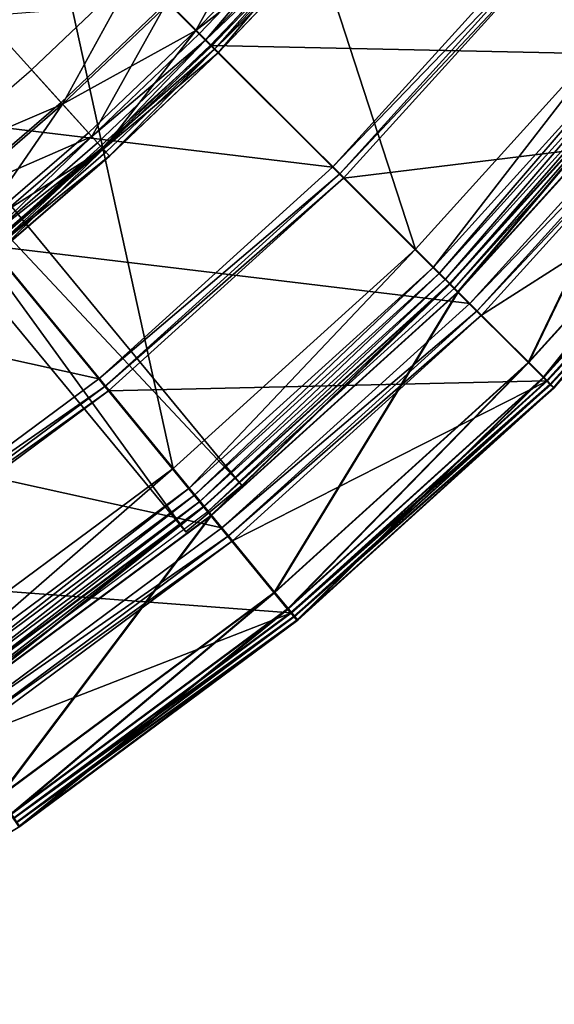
# Model space of a CAD drawing. Extents: x -3.87 to 3.87, y -3.87 to 3.87.
# Tile 93 of 115: x 2.15 to 2.74, y -3.42 to -2.33. Entities that reach past the tile are written whole.
import ezdxf

# ---------------------------------------------------------------- set-up
doc = ezdxf.new("R2010")
doc.units = 0
doc.layers.get('0').update_dxf_attribs({"linetype": 'CONTINUOUS'})

msp = doc.modelspace()

# ---------------------------------------------------------------- linework, layer by layer
for p in [(2.345244, -2.346167, 9.033573), (2.349098, -2.350021, 9.217014), (2.355998, -2.356921, 9.212923), (2.361291, -2.362215, 9.204885), (2.362528, -2.363451, 9.040556), (2.362644, -2.362641, 4.219625), (2.365633, -2.366556, 9.179028), (2.369676, -2.370599, 9.121477), (2.369837, -2.370759, 9.064547), (2.164817, -2.389525, 9.022295), (2.197402, -2.425477, 9.229345), (2.199017, -2.427259, 9.027664), (2.227289, -2.458452, 9.033573), (2.23095, -2.462491, 9.217014), (2.237503, -2.469721, 9.212923), (2.242531, -2.475268, 9.204885), (2.243705, -2.476564, 9.040556), (2.246653, -2.479817, 9.179028), (2.250494, -2.484055, 9.121477), (2.250645, -2.484222, 9.064547), (2.495397, -2.49632, 8.880756), (2.495398, -2.496321, 9.182608), (2.495399, -2.49632, 8.880756), (2.4954, -2.496321, 9.182608), (2.502969, -2.503892, 9.18961), (2.507458, -2.508382, 9.191612), (2.586359, -2.586353, 4.599773), (2.58636, -2.586353, 4.599773), (2.60613, -2.606125, 4.597562), (2.612881, -2.612875, 4.590927), (2.619288, -2.619283, 4.579808), (2.62352, -2.624442, 8.880758), (2.62352, -2.624443, 4.652463), (2.623521, -2.624443, 4.652463), (2.624446, -2.624443, 0.001785), (2.624446, -2.624443, 0.008925), (2.624483, -2.624477, 4.562068), (2.629329, -2.629323, 4.537785), (2.632561, -2.633484, 4.641754), (2.633488, -2.633484, -0.008925), (2.646104, -2.6461, 4.219625), (2.646104, -2.6461, 4.531927), (2.646105, -2.6461, 4.219625), (2.646105, -2.6461, 4.531927), (2.654129, -2.654125, 4.538932), (2.658888, -2.658885, 4.540933), (2.710068, -2.71099, 4.641754), (2.710994, -2.710991, -0.008925), (2.238669, -2.728951, 8.880756), (2.238669, -2.728951, 9.182608), (2.23867, -2.728951, 8.880756), (2.238671, -2.728951, 9.182608), (2.726483, -2.727405, 4.646981), (2.727409, -2.727406, -0.003697), (2.730297, -2.731219, 9.191612), (2.731223, -2.731219, 4.540933), (2.734137, -2.73506, 9.189611), (2.735064, -2.73506, 4.538932), (2.245462, -2.737228, 9.18961), (2.24949, -2.742136, 9.191612), (2.737941, -2.738863, 9.182608), (2.737941, -2.738863, 4.659176), (2.737944, -2.738863, 9.182608), (2.737944, -2.738863, 4.659176), (2.738867, -2.738863, 4.531927), (2.738867, -2.738863, 0.008497), (2.32037, -2.827374, 4.599773), (2.320372, -2.827374, 4.599773), (2.338109, -2.848988, 4.597562), (2.395881, -2.846097, 4.643107), (2.395881, -2.846097, 7.239486), (2.344165, -2.856368, 4.590927), (2.349913, -2.863372, 4.579808), (2.353615, -2.869012, 8.880758), (2.353615, -2.869012, 4.652463), (2.353616, -2.869012, 4.652463), (2.354541, -2.869013, 0.001785), (2.354541, -2.869013, 0.008925), (2.354574, -2.869051, 4.562068), (2.358922, -2.874349, 4.537785), (2.361727, -2.878897, 4.641754), (2.362653, -2.878897, -0.008925), (2.334208, -2.896979, 4.643107), (2.334208, -2.896979, 7.239486), (2.373971, -2.892689, 4.219625), (2.373971, -2.892689, 4.531927), (2.373973, -2.892689, 4.219625), (2.373973, -2.892689, 4.531927), (2.381171, -2.901462, 4.538932), (2.385441, -2.906664, 4.540933), (2.431262, -2.963626, 4.641754), (2.432189, -2.963626, -0.008925), (2.445989, -2.981571, 4.646981), (2.446915, -2.981571, -0.003697), (2.44941, -2.98574, 9.191612), (2.450337, -2.98574, 4.540933), (2.452856, -2.989938, 9.189611), (2.453782, -2.989938, 4.538932), (2.456269, -2.994096, 9.182608), (2.456269, -2.994096, 4.659176), (2.456271, -2.994096, 9.182608), (2.456271, -2.994096, 4.659176), (2.457195, -2.994096, 4.531927), (2.457195, -2.994096, 0.008497), (2.457196, -2.994096, 4.531928), (2.457196, -2.994096, 0.008498), (2.151916, -3.220564, 4.531928), (2.151916, -3.220564, 0.008498)]:
    msp.add_point(p)
for points in [[(1.954002, -2.380951, 4.599773), (2.177992, -2.177986, 4.599773), (0.000004, 0, 4.599773)], [(1.998755, -2.436616, 8.374943), (2.227982, -2.228906, 8.374943), (1.697754, -1.698677, 8.374943)], [(1.523672, -1.914553, 4.643107), (1.585345, -1.86367, 4.643107), (2.395881, -2.846097, 4.643107)], [(2.334208, -2.896979, 7.239486), (1.585345, -1.86367, 7.239486), (1.523672, -1.914553, 7.239486)], [(1.585345, -1.86367, 7.239486), (2.395881, -2.846097, 7.239486), (2.395881, -2.846097, 4.643107)], [(1.585345, -1.86367, 7.239486), (2.395881, -2.846097, 4.643107), (1.585345, -1.86367, 4.643107)], [(2.334208, -2.896979, 7.239486), (2.395881, -2.846097, 7.239486), (1.585345, -1.86367, 7.239486)], [(1.523672, -1.914553, 4.643107), (2.395881, -2.846097, 4.643107), (2.334208, -2.896979, 4.643107)], [(2.334208, -2.896979, 7.239486), (1.523672, -1.914553, 7.239486), (1.523672, -1.914553, 4.643107)], [(2.334208, -2.896979, 7.239486), (1.523672, -1.914553, 4.643107), (2.334208, -2.896979, 4.643107)], [(2.58636, -2.586353, 4.599773), (2.380957, -1.953995, 4.599773), (2.177992, -2.177986, 4.599773)], [(2.58636, -2.586353, 4.599773), (2.827381, -2.320365, 4.599773), (2.380957, -1.953995, 4.599773)], [(2.582817, -2.11966, 4.219625), (2.892692, -2.373967, 4.219625), (3.111489, -2.079027, 4.219625)], [(2.362644, -2.362641, 4.219625), (2.892692, -2.373967, 4.219625), (2.582817, -2.11966, 4.219625)], [(2.320372, -2.827374, 4.599773), (2.177992, -2.177986, 4.599773), (1.954002, -2.380951, 4.599773)], [(2.320372, -2.827374, 4.599773), (2.58636, -2.586353, 4.599773), (2.177992, -2.177986, 4.599773)], [(2.426336, -2.19994, 9.027664), (2.345244, -2.346167, 9.033573), (2.315475, -2.316398, 9.027664)], [(2.426336, -2.19994, 9.027664), (2.457529, -2.228212, 9.033573), (2.345244, -2.346167, 9.033573)], [(1.998755, -2.436616, 8.880756), (2.495397, -2.49632, 8.880756), (2.227982, -2.228906, 8.880756)], [(1.998757, -2.436615, 8.815489), (2.227984, -2.228906, 8.815489), (2.227984, -2.228906, 8.374943)], [(1.998757, -2.436615, 8.815489), (2.227984, -2.228906, 8.374943), (1.998757, -2.436615, 8.374943)], [(2.227982, -2.228906, 8.880756), (2.495397, -2.49632, 8.880756), (2.728028, -2.239591, 8.880756)], [(2.461568, -2.231873, 9.217014), (2.313774, -2.314697, 9.229345), (2.349098, -2.350021, 9.217014)], [(2.475641, -2.244627, 9.040556), (2.345244, -2.346167, 9.033573), (2.457529, -2.228212, 9.033573)], [(2.461568, -2.231873, 9.217014), (2.349098, -2.350021, 9.217014), (2.355998, -2.356921, 9.212923)], [(2.461568, -2.231873, 9.217014), (2.355998, -2.356921, 9.212923), (2.468798, -2.238426, 9.212923)], [(2.474345, -2.243454, 9.204885), (2.468798, -2.238426, 9.212923), (2.355998, -2.356921, 9.212923)], [(2.475641, -2.244627, 9.040556), (2.362528, -2.363451, 9.040556), (2.345244, -2.346167, 9.033573)], [(2.474345, -2.243454, 9.204885), (2.355998, -2.356921, 9.212923), (2.361291, -2.362215, 9.204885)], [(2.474345, -2.243454, 9.204885), (2.361291, -2.362215, 9.204885), (2.365633, -2.366556, 9.179028)], [(2.475641, -2.244627, 9.040556), (2.369837, -2.370759, 9.064547), (2.362528, -2.363451, 9.040556)], [(2.474345, -2.243454, 9.204885), (2.365633, -2.366556, 9.179028), (2.478894, -2.247576, 9.179028)], [(2.483131, -2.251416, 9.121477), (2.478894, -2.247576, 9.179028), (2.365633, -2.366556, 9.179028)], [(2.475641, -2.244627, 9.040556), (2.483299, -2.251569, 9.064547), (2.369837, -2.370759, 9.064547)], [(2.495398, -2.496321, 9.182608), (2.736305, -2.246385, 9.18961), (2.728029, -2.239592, 9.182608)], [(2.495398, -2.496321, 9.182608), (2.502969, -2.503892, 9.18961), (2.736305, -2.246385, 9.18961)], [(2.495399, -2.49632, 8.880756), (2.72803, -2.239592, 9.182608), (2.728029, -2.239591, 8.880756)], [(2.495399, -2.49632, 8.880756), (2.4954, -2.496321, 9.182608), (2.72803, -2.239592, 9.182608)], [(2.502969, -2.503892, 9.18961), (2.741213, -2.250412, 9.191612), (2.736305, -2.246385, 9.18961)], [(2.483131, -2.251416, 9.121477), (2.365633, -2.366556, 9.179028), (2.369676, -2.370599, 9.121477)], [(2.483131, -2.251416, 9.121477), (2.369676, -2.370599, 9.121477), (2.369837, -2.370759, 9.064547)], [(2.483131, -2.251416, 9.121477), (2.369837, -2.370759, 9.064547), (2.483299, -2.251569, 9.064547)], [(2.502969, -2.503892, 9.18961), (2.507458, -2.508382, 9.191612), (2.741213, -2.250412, 9.191612)], [(2.507458, -2.508382, 9.191612), (2.984817, -2.450332, 9.191612), (2.741213, -2.250412, 9.191612)], [(2.199017, -2.427259, 9.027664), (2.164817, -2.389525, 9.022295), (2.279465, -2.280387, 9.022295)], [(2.199017, -2.427259, 9.027664), (2.279465, -2.280387, 9.022295), (2.315475, -2.316398, 9.027664)], [(2.111391, -2.330579, 9.262104), (2.197402, -2.425477, 9.229345), (2.313774, -2.314697, 9.229345)], [(2.23095, -2.462491, 9.217014), (2.313774, -2.314697, 9.229345), (2.197402, -2.425477, 9.229345)], [(2.199017, -2.427259, 9.027664), (2.315475, -2.316398, 9.027664), (2.345244, -2.346167, 9.033573)], [(2.23095, -2.462491, 9.217014), (2.349098, -2.350021, 9.217014), (2.313774, -2.314697, 9.229345)], [(2.60613, -2.606125, 4.597562), (2.827379, -2.320365, 4.599773), (2.586359, -2.586353, 4.599773)], [(2.60613, -2.606125, 4.597562), (2.848993, -2.338103, 4.597562), (2.827379, -2.320365, 4.599773)], [(2.111391, -2.330579, 9.262104), (2.075737, -2.530417, 9.229345), (2.197402, -2.425477, 9.229345)], [(2.199017, -2.427259, 9.027664), (2.345244, -2.346167, 9.033573), (2.227289, -2.458452, 9.033573)], [(2.243705, -2.476564, 9.040556), (2.227289, -2.458452, 9.033573), (2.345244, -2.346167, 9.033573)], [(2.243705, -2.476564, 9.040556), (2.345244, -2.346167, 9.033573), (2.362528, -2.363451, 9.040556)], [(2.612881, -2.612875, 4.590927), (2.848993, -2.338103, 4.597562), (2.60613, -2.606125, 4.597562)], [(2.612881, -2.612875, 4.590927), (2.856373, -2.34416, 4.590927), (2.848993, -2.338103, 4.597562)], [(2.619288, -2.619283, 4.579808), (2.856373, -2.34416, 4.590927), (2.612881, -2.612875, 4.590927)], [(2.619288, -2.619283, 4.579808), (2.863377, -2.349908, 4.579808), (2.856373, -2.34416, 4.590927)], [(2.23095, -2.462491, 9.217014), (2.355998, -2.356921, 9.212923), (2.349098, -2.350021, 9.217014)], [(2.23095, -2.462491, 9.217014), (2.237503, -2.469721, 9.212923), (2.355998, -2.356921, 9.212923)], [(2.242531, -2.475268, 9.204885), (2.355998, -2.356921, 9.212923), (2.237503, -2.469721, 9.212923)], [(2.242531, -2.475268, 9.204885), (2.361291, -2.362215, 9.204885), (2.355998, -2.356921, 9.212923)], [(2.624483, -2.624477, 4.562068), (2.863377, -2.349908, 4.579808), (2.619288, -2.619283, 4.579808)], [(2.623521, -2.624443, 4.652463), (2.62352, -2.624442, 8.880758), (2.868091, -2.354536, 8.880758)], [(2.632561, -2.633484, 4.641754), (2.62352, -2.624443, 4.652463), (2.86809, -2.354537, 4.652463)], [(2.623521, -2.624443, 4.652463), (2.868091, -2.354536, 8.880758), (2.868092, -2.354537, 4.652463)], [(2.633488, -2.633484, -0.008925), (2.624446, -2.624443, 0.001785), (2.869017, -2.354537, 0.001785)], [(2.624446, -2.624443, 0.001785), (2.624446, -2.624443, 0.008925), (2.869017, -2.354537, 0.008925)], [(2.624446, -2.624443, 0.001785), (2.869017, -2.354537, 0.008925), (2.869017, -2.354537, 0.001785)], [(2.624483, -2.624477, 4.562068), (2.869056, -2.354568, 4.562068), (2.863377, -2.349908, 4.579808)], [(2.629329, -2.629323, 4.537785), (2.869056, -2.354568, 4.562068), (2.624483, -2.624477, 4.562068)], [(2.629329, -2.629323, 4.537785), (2.874354, -2.358916, 4.537785), (2.869056, -2.354568, 4.562068)], [(2.632561, -2.633484, 4.641754), (2.86809, -2.354537, 4.652463), (2.877974, -2.362648, 4.641754)], [(2.633488, -2.633484, -0.008925), (2.869017, -2.354537, 0.001785), (2.878901, -2.362648, -0.008925)], [(2.119663, -2.582814, 4.219625), (2.646104, -2.6461, 4.219625), (2.362644, -2.362641, 4.219625)], [(2.242531, -2.475268, 9.204885), (2.365633, -2.366556, 9.179028), (2.361291, -2.362215, 9.204885)], [(2.242531, -2.475268, 9.204885), (2.246653, -2.479817, 9.179028), (2.365633, -2.366556, 9.179028)], [(2.243705, -2.476564, 9.040556), (2.362528, -2.363451, 9.040556), (2.369837, -2.370759, 9.064547)], [(2.250494, -2.484055, 9.121477), (2.365633, -2.366556, 9.179028), (2.246653, -2.479817, 9.179028)], [(2.250494, -2.484055, 9.121477), (2.369676, -2.370599, 9.121477), (2.365633, -2.366556, 9.179028)], [(2.362644, -2.362641, 4.219625), (2.646104, -2.6461, 4.219625), (2.892692, -2.373967, 4.219625)], [(2.710068, -2.71099, 4.641754), (2.632561, -2.633484, 4.641754), (2.877974, -2.362648, 4.641754)], [(2.710994, -2.710991, -0.008925), (2.633488, -2.633484, -0.008925), (2.878901, -2.362648, -0.008925)], [(2.710068, -2.71099, 4.641754), (2.877974, -2.362648, 4.641754), (2.962703, -2.432184, 4.641754)], [(2.710994, -2.710991, -0.008925), (2.878901, -2.362648, -0.008925), (2.96363, -2.432184, -0.008925)], [(2.243705, -2.476564, 9.040556), (2.369837, -2.370759, 9.064547), (2.250645, -2.484222, 9.064547)], [(2.250494, -2.484055, 9.121477), (2.369837, -2.370759, 9.064547), (2.369676, -2.370599, 9.121477)], [(2.250494, -2.484055, 9.121477), (2.250645, -2.484222, 9.064547), (2.369837, -2.370759, 9.064547)], [(2.646104, -2.6461, 4.531927), (2.901465, -2.381167, 4.538932), (2.892692, -2.373967, 4.531927)], [(2.646105, -2.6461, 4.219625), (2.646105, -2.6461, 4.531927), (2.892694, -2.373967, 4.531927)], [(2.646105, -2.6461, 4.219625), (2.892694, -2.373967, 4.531927), (2.892694, -2.373967, 4.219625)], [(2.032092, -3.041231, 4.599773), (2.320372, -2.827374, 4.599773), (1.954002, -2.380951, 4.599773)], [(2.199017, -2.427259, 9.027664), (2.044955, -2.49291, 9.022295), (2.164817, -2.389525, 9.022295)], [(2.646104, -2.6461, 4.531927), (2.654129, -2.654125, 4.538932), (2.901465, -2.381167, 4.538932)], [(2.654129, -2.654125, 4.538932), (2.906668, -2.385437, 4.540933), (2.901465, -2.381167, 4.538932)], [(2.654129, -2.654125, 4.538932), (2.658888, -2.658885, 4.540933), (2.906668, -2.385437, 4.540933)], [(2.658888, -2.658885, 4.540933), (2.985743, -2.450332, 4.540933), (2.906668, -2.385437, 4.540933)], [(2.199017, -2.427259, 9.027664), (2.077262, -2.532277, 9.027664), (2.044955, -2.49291, 9.022295)], [(2.23095, -2.462491, 9.217014), (2.197402, -2.425477, 9.229345), (2.075737, -2.530417, 9.229345)], [(2.199017, -2.427259, 9.027664), (2.103969, -2.564819, 9.033573), (2.077262, -2.532277, 9.027664)], [(2.199017, -2.427259, 9.027664), (2.227289, -2.458452, 9.033573), (2.103969, -2.564819, 9.033573)], [(2.726483, -2.727405, 4.646981), (2.710068, -2.71099, 4.641754), (2.962703, -2.432184, 4.641754)], [(2.727409, -2.727406, -0.003697), (2.710994, -2.710991, -0.008925), (2.96363, -2.432184, -0.008925)], [(2.726483, -2.727405, 4.646981), (2.962703, -2.432184, 4.641754), (2.980648, -2.44691, 4.646981)], [(2.727409, -2.727406, -0.003697), (2.96363, -2.432184, -0.008925), (2.981575, -2.446911, -0.003697)], [(1.750316, -2.620917, 8.880756), (2.238669, -2.728951, 8.880756), (1.998755, -2.436616, 8.880756)], [(1.998755, -2.436616, 8.880756), (2.238669, -2.728951, 8.880756), (2.495397, -2.49632, 8.880756)], [(2.507458, -2.508382, 9.191612), (2.730297, -2.731219, 9.191612), (2.984817, -2.450332, 9.191612)], [(2.658888, -2.658885, 4.540933), (2.731223, -2.731219, 4.540933), (2.985743, -2.450332, 4.540933)], [(2.737941, -2.738863, 4.659176), (2.726483, -2.727405, 4.646981), (2.980648, -2.44691, 4.646981)], [(2.738867, -2.738863, 0.008497), (2.727409, -2.727406, -0.003697), (2.981575, -2.446911, -0.003697)], [(2.730297, -2.731219, 9.191612), (2.989015, -2.453778, 9.189611), (2.984817, -2.450332, 9.191612)], [(2.730297, -2.731219, 9.191612), (2.734137, -2.73506, 9.189611), (2.989015, -2.453778, 9.189611)], [(2.731223, -2.731219, 4.540933), (2.989942, -2.453778, 4.538932), (2.985743, -2.450332, 4.540933)], [(2.731223, -2.731219, 4.540933), (2.735064, -2.73506, 4.538932), (2.989942, -2.453778, 4.538932)], [(2.734137, -2.73506, 9.189611), (2.993173, -2.45719, 9.182608), (2.989015, -2.453778, 9.189611)], [(2.735064, -2.73506, 4.538932), (2.9941, -2.457191, 4.531927), (2.989942, -2.453778, 4.538932)], [(2.737941, -2.738863, 4.659176), (2.980648, -2.44691, 4.646981), (2.993173, -2.45719, 4.659176)], [(2.738867, -2.738863, 0.008497), (2.981575, -2.446911, -0.003697), (2.9941, -2.457191, 0.008497)], [(2.23095, -2.462491, 9.217014), (2.075737, -2.530417, 9.229345), (2.107427, -2.569033, 9.217014)], [(2.243705, -2.476564, 9.040556), (2.103969, -2.564819, 9.033573), (2.227289, -2.458452, 9.033573)], [(2.23095, -2.462491, 9.217014), (2.107427, -2.569033, 9.217014), (2.113618, -2.576576, 9.212923)], [(2.23095, -2.462491, 9.217014), (2.113618, -2.576576, 9.212923), (2.237503, -2.469721, 9.212923)], [(2.734137, -2.73506, 9.189611), (2.737941, -2.738863, 9.182608), (2.993173, -2.45719, 9.182608)], [(2.735064, -2.73506, 4.538932), (2.738867, -2.738863, 4.531927), (2.9941, -2.457191, 4.531927)], [(2.737944, -2.738863, 9.182608), (2.737944, -2.738863, 4.659176), (2.993176, -2.45719, 4.659176)], [(2.737944, -2.738863, 9.182608), (2.993176, -2.45719, 4.659176), (2.993176, -2.45719, 9.182608)], [(2.243705, -2.476564, 9.040556), (2.119477, -2.583714, 9.040556), (2.103969, -2.564819, 9.033573)], [(2.242531, -2.475268, 9.204885), (2.237503, -2.469721, 9.212923), (2.113618, -2.576576, 9.212923)], [(2.242531, -2.475268, 9.204885), (2.113618, -2.576576, 9.212923), (2.118367, -2.582363, 9.204885)], [(2.242531, -2.475268, 9.204885), (2.118367, -2.582363, 9.204885), (2.122262, -2.587109, 9.179028)], [(2.243705, -2.476564, 9.040556), (2.126033, -2.591704, 9.064547), (2.119477, -2.583714, 9.040556)], [(2.242531, -2.475268, 9.204885), (2.122262, -2.587109, 9.179028), (2.246653, -2.479817, 9.179028)], [(2.243705, -2.476564, 9.040556), (2.250645, -2.484222, 9.064547), (2.126033, -2.591704, 9.064547)], [(2.250494, -2.484055, 9.121477), (2.246653, -2.479817, 9.179028), (2.122262, -2.587109, 9.179028)], [(2.250494, -2.484055, 9.121477), (2.122262, -2.587109, 9.179028), (2.12589, -2.591529, 9.121477)], [(2.250494, -2.484055, 9.121477), (2.12589, -2.591529, 9.121477), (2.126033, -2.591704, 9.064547)], [(2.250494, -2.484055, 9.121477), (2.126033, -2.591704, 9.064547), (2.250645, -2.484222, 9.064547)], [(2.238669, -2.728951, 9.182608), (2.502969, -2.503892, 9.18961), (2.495398, -2.496321, 9.182608)], [(2.23867, -2.728951, 8.880756), (2.4954, -2.496321, 9.182608), (2.495399, -2.49632, 8.880756)], [(2.23867, -2.728951, 8.880756), (2.238671, -2.728951, 9.182608), (2.4954, -2.496321, 9.182608)], [(2.238669, -2.728951, 9.182608), (2.245462, -2.737228, 9.18961), (2.502969, -2.503892, 9.18961)], [(2.245462, -2.737228, 9.18961), (2.507458, -2.508382, 9.191612), (2.502969, -2.503892, 9.18961)], [(2.245462, -2.737228, 9.18961), (2.24949, -2.742136, 9.191612), (2.507458, -2.508382, 9.191612)], [(2.24949, -2.742136, 9.191612), (2.730297, -2.731219, 9.191612), (2.507458, -2.508382, 9.191612)], [(1.856318, -2.778172, 4.219625), (2.373971, -2.892689, 4.219625), (2.119663, -2.582814, 4.219625)], [(2.119663, -2.582814, 4.219625), (2.373971, -2.892689, 4.219625), (2.646104, -2.6461, 4.219625)], [(2.338109, -2.848988, 4.597562), (2.586359, -2.586353, 4.599773), (2.32037, -2.827374, 4.599773)], [(2.338109, -2.848988, 4.597562), (2.60613, -2.606125, 4.597562), (2.586359, -2.586353, 4.599773)], [(2.344165, -2.856368, 4.590927), (2.60613, -2.606125, 4.597562), (2.338109, -2.848988, 4.597562)], [(2.344165, -2.856368, 4.590927), (2.612881, -2.612875, 4.590927), (2.60613, -2.606125, 4.597562)], [(2.349913, -2.863372, 4.579808), (2.612881, -2.612875, 4.590927), (2.344165, -2.856368, 4.590927)], [(2.349913, -2.863372, 4.579808), (2.619288, -2.619283, 4.579808), (2.612881, -2.612875, 4.590927)], [(1.750316, -2.620917, 8.880756), (1.960423, -2.935363, 8.880756), (2.238669, -2.728951, 8.880756)], [(2.354574, -2.869051, 4.562068), (2.619288, -2.619283, 4.579808), (2.349913, -2.863372, 4.579808)], [(2.353616, -2.869012, 4.652463), (2.353615, -2.869012, 8.880758), (2.62352, -2.624442, 8.880758)], [(2.361727, -2.878897, 4.641754), (2.353615, -2.869012, 4.652463), (2.62352, -2.624443, 4.652463)], [(2.353616, -2.869012, 4.652463), (2.62352, -2.624442, 8.880758), (2.623521, -2.624443, 4.652463)], [(2.362653, -2.878897, -0.008925), (2.354541, -2.869013, 0.001785), (2.624446, -2.624443, 0.001785)], [(2.354541, -2.869013, 0.001785), (2.354541, -2.869013, 0.008925), (2.624446, -2.624443, 0.008925)], [(2.354541, -2.869013, 0.001785), (2.624446, -2.624443, 0.008925), (2.624446, -2.624443, 0.001785)], [(2.354574, -2.869051, 4.562068), (2.624483, -2.624477, 4.562068), (2.619288, -2.619283, 4.579808)], [(2.358922, -2.874349, 4.537785), (2.624483, -2.624477, 4.562068), (2.354574, -2.869051, 4.562068)], [(2.358922, -2.874349, 4.537785), (2.629329, -2.629323, 4.537785), (2.624483, -2.624477, 4.562068)], [(2.361727, -2.878897, 4.641754), (2.62352, -2.624443, 4.652463), (2.632561, -2.633484, 4.641754)], [(2.362653, -2.878897, -0.008925), (2.624446, -2.624443, 0.001785), (2.633488, -2.633484, -0.008925)], [(2.431262, -2.963626, 4.641754), (2.361727, -2.878897, 4.641754), (2.632561, -2.633484, 4.641754)], [(2.432189, -2.963626, -0.008925), (2.362653, -2.878897, -0.008925), (2.633488, -2.633484, -0.008925)], [(2.431262, -2.963626, 4.641754), (2.632561, -2.633484, 4.641754), (2.710068, -2.71099, 4.641754)], [(2.432189, -2.963626, -0.008925), (2.633488, -2.633484, -0.008925), (2.710994, -2.710991, -0.008925)], [(2.373971, -2.892689, 4.531927), (2.654129, -2.654125, 4.538932), (2.646104, -2.6461, 4.531927)], [(2.373973, -2.892689, 4.219625), (2.373973, -2.892689, 4.531927), (2.646105, -2.6461, 4.531927)], [(2.373973, -2.892689, 4.219625), (2.646105, -2.6461, 4.531927), (2.646105, -2.6461, 4.219625)], [(2.373971, -2.892689, 4.531927), (2.381171, -2.901462, 4.538932), (2.654129, -2.654125, 4.538932)], [(2.381171, -2.901462, 4.538932), (2.658888, -2.658885, 4.540933), (2.654129, -2.654125, 4.538932)], [(2.381171, -2.901462, 4.538932), (2.385441, -2.906664, 4.540933), (2.658888, -2.658885, 4.540933)], [(2.385441, -2.906664, 4.540933), (2.731223, -2.731219, 4.540933), (2.658888, -2.658885, 4.540933)], [(2.445989, -2.981571, 4.646981), (2.431262, -2.963626, 4.641754), (2.710068, -2.71099, 4.641754)], [(2.446915, -2.981571, -0.003697), (2.432189, -2.963626, -0.008925), (2.710994, -2.710991, -0.008925)], [(2.445989, -2.981571, 4.646981), (2.710068, -2.71099, 4.641754), (2.726483, -2.727405, 4.646981)], [(2.446915, -2.981571, -0.003697), (2.710994, -2.710991, -0.008925), (2.727409, -2.727406, -0.003697)], [(1.960424, -2.935363, 8.880756), (1.960425, -2.935364, 9.182608), (2.238671, -2.728951, 9.182608)], [(1.960424, -2.935363, 8.880756), (2.238671, -2.728951, 9.182608), (2.23867, -2.728951, 8.880756)], [(1.960424, -2.935364, 9.182608), (2.245462, -2.737228, 9.18961), (2.238669, -2.728951, 9.182608)], [(2.24949, -2.742136, 9.191612), (2.44941, -2.98574, 9.191612), (2.730297, -2.731219, 9.191612)], [(2.385441, -2.906664, 4.540933), (2.450337, -2.98574, 4.540933), (2.731223, -2.731219, 4.540933)], [(2.456269, -2.994096, 4.659176), (2.445989, -2.981571, 4.646981), (2.726483, -2.727405, 4.646981)], [(2.457195, -2.994096, 0.008497), (2.446915, -2.981571, -0.003697), (2.727409, -2.727406, -0.003697)], [(2.44941, -2.98574, 9.191612), (2.734137, -2.73506, 9.189611), (2.730297, -2.731219, 9.191612)], [(2.44941, -2.98574, 9.191612), (2.452856, -2.989938, 9.189611), (2.734137, -2.73506, 9.189611)], [(2.450337, -2.98574, 4.540933), (2.735064, -2.73506, 4.538932), (2.731223, -2.731219, 4.540933)], [(2.450337, -2.98574, 4.540933), (2.453782, -2.989938, 4.538932), (2.735064, -2.73506, 4.538932)], [(2.452856, -2.989938, 9.189611), (2.737941, -2.738863, 9.182608), (2.734137, -2.73506, 9.189611)], [(2.453782, -2.989938, 4.538932), (2.738867, -2.738863, 4.531927), (2.735064, -2.73506, 4.538932)], [(2.456269, -2.994096, 4.659176), (2.726483, -2.727405, 4.646981), (2.737941, -2.738863, 4.659176)], [(2.457195, -2.994096, 0.008497), (2.727409, -2.727406, -0.003697), (2.738867, -2.738863, 0.008497)], [(1.960424, -2.935364, 9.182608), (1.966372, -2.944266, 9.18961), (2.245462, -2.737228, 9.18961)], [(1.966372, -2.944266, 9.18961), (2.24949, -2.742136, 9.191612), (2.245462, -2.737228, 9.18961)], [(1.966372, -2.944266, 9.18961), (1.9699, -2.949546, 9.191612), (2.24949, -2.742136, 9.191612)], [(1.9699, -2.949546, 9.191612), (2.44941, -2.98574, 9.191612), (2.24949, -2.742136, 9.191612)], [(2.452856, -2.989938, 9.189611), (2.456269, -2.994096, 9.182608), (2.737941, -2.738863, 9.182608)], [(2.453782, -2.989938, 4.538932), (2.457195, -2.994096, 4.531927), (2.738867, -2.738863, 4.531927)], [(2.456271, -2.994096, 9.182608), (2.456271, -2.994096, 4.659176), (2.737944, -2.738863, 4.659176)], [(2.456271, -2.994096, 9.182608), (2.737944, -2.738863, 4.659176), (2.737944, -2.738863, 9.182608)], [(2.457196, -2.994096, 4.531928), (2.457196, -2.994096, 0.008498), (2.738868, -2.738863, 0.008498)], [(2.457196, -2.994096, 4.531928), (2.738868, -2.738863, 0.008498), (2.738868, -2.738863, 4.531928)], [(1.856318, -2.778172, 4.219625), (2.079031, -3.111485, 4.219625), (2.373971, -2.892689, 4.219625)], [(2.047625, -3.064479, 4.597562), (2.32037, -2.827374, 4.599773), (2.03209, -3.041231, 4.599773)], [(2.047625, -3.064479, 4.597562), (2.338109, -2.848988, 4.597562), (2.32037, -2.827374, 4.599773)], [(2.052928, -3.072417, 4.590927), (2.338109, -2.848988, 4.597562), (2.047625, -3.064479, 4.597562)], [(2.052928, -3.072417, 4.590927), (2.344165, -2.856368, 4.590927), (2.338109, -2.848988, 4.597562)], [(2.395881, -2.846097, 7.239486), (2.334208, -2.896979, 7.239486), (2.334208, -2.896979, 4.643107)], [(2.395881, -2.846097, 7.239486), (2.334208, -2.896979, 4.643107), (2.395881, -2.846097, 4.643107)], [(2.057963, -3.079952, 4.579808), (2.344165, -2.856368, 4.590927), (2.052928, -3.072417, 4.590927)], [(2.057963, -3.079952, 4.579808), (2.349913, -2.863372, 4.579808), (2.344165, -2.856368, 4.590927)], [(2.062044, -3.08606, 4.562068), (2.349913, -2.863372, 4.579808), (2.057963, -3.079952, 4.579808)], [(2.062044, -3.08606, 4.562068), (2.354574, -2.869051, 4.562068), (2.349913, -2.863372, 4.579808)], [(2.068192, -3.096651, 4.641754), (2.061088, -3.086019, 4.652463), (2.353615, -2.869012, 4.652463)], [(2.06109, -3.086019, 4.652463), (2.061089, -3.086018, 8.880758), (2.353615, -2.869012, 8.880758)], [(2.06109, -3.086019, 4.652463), (2.353615, -2.869012, 8.880758), (2.353616, -2.869012, 4.652463)], [(2.069118, -3.096651, -0.008925), (2.062015, -3.086019, 0.001785), (2.354541, -2.869013, 0.001785)], [(2.062015, -3.086019, 0.001785), (2.062015, -3.086019, 0.008925), (2.354541, -2.869013, 0.008925)], [(2.062015, -3.086019, 0.001785), (2.354541, -2.869013, 0.008925), (2.354541, -2.869013, 0.001785)], [(2.065851, -3.091758, 4.537785), (2.354574, -2.869051, 4.562068), (2.062044, -3.08606, 4.562068)], [(2.065851, -3.091758, 4.537785), (2.358922, -2.874349, 4.537785), (2.354574, -2.869051, 4.562068)], [(2.068192, -3.096651, 4.641754), (2.353615, -2.869012, 4.652463), (2.361727, -2.878897, 4.641754)], [(2.069118, -3.096651, -0.008925), (2.354541, -2.869013, 0.001785), (2.362653, -2.878897, -0.008925)], [(2.129088, -3.187788, 4.641754), (2.068192, -3.096651, 4.641754), (2.361727, -2.878897, 4.641754)], [(2.130015, -3.187789, -0.008925), (2.069118, -3.096651, -0.008925), (2.362653, -2.878897, -0.008925)], [(2.129088, -3.187788, 4.641754), (2.361727, -2.878897, 4.641754), (2.431262, -2.963626, 4.641754)], [(2.130015, -3.187789, -0.008925), (2.362653, -2.878897, -0.008925), (2.432189, -2.963626, -0.008925)], [(2.079031, -3.111485, 4.531927), (2.381171, -2.901462, 4.538932), (2.373971, -2.892689, 4.531927)], [(2.079032, -3.111485, 4.219625), (2.079032, -3.111485, 4.531927), (2.373973, -2.892689, 4.531927)], [(2.079032, -3.111485, 4.219625), (2.373973, -2.892689, 4.531927), (2.373973, -2.892689, 4.219625)], [(2.079031, -3.111485, 4.531927), (2.085337, -3.120922, 4.538932), (2.381171, -2.901462, 4.538932)], [(2.085337, -3.120922, 4.538932), (2.385441, -2.906664, 4.540933), (2.381171, -2.901462, 4.538932)], [(2.085337, -3.120922, 4.538932), (2.089075, -3.126518, 4.540933), (2.385441, -2.906664, 4.540933)], [(2.089075, -3.126518, 4.540933), (2.450337, -2.98574, 4.540933), (2.385441, -2.906664, 4.540933)], [(1.9699, -2.949546, 9.191612), (2.144982, -3.211575, 9.191612), (2.44941, -2.98574, 9.191612)], [(2.141986, -3.20709, 4.64698), (2.129088, -3.187788, 4.641754), (2.431262, -2.963626, 4.641754)], [(2.142912, -3.20709, -0.003697), (2.130015, -3.187789, -0.008925), (2.432189, -2.963626, -0.008925)], [(2.141986, -3.20709, 4.64698), (2.431262, -2.963626, 4.641754), (2.445989, -2.981571, 4.646981)], [(2.142912, -3.20709, -0.003697), (2.432189, -2.963626, -0.008925), (2.446915, -2.981571, -0.003697)], [(2.150988, -3.220564, 4.659176), (2.141986, -3.20709, 4.64698), (2.445989, -2.981571, 4.646981)], [(2.151915, -3.220564, 0.008497), (2.142912, -3.20709, -0.003697), (2.446915, -2.981571, -0.003697)], [(2.150988, -3.220564, 4.659176), (2.445989, -2.981571, 4.646981), (2.456269, -2.994096, 4.659176)], [(2.151915, -3.220564, 0.008497), (2.446915, -2.981571, -0.003697), (2.457195, -2.994096, 0.008497)], [(2.089075, -3.126518, 4.540933), (2.145909, -3.211575, 4.540933), (2.450337, -2.98574, 4.540933)], [(2.144982, -3.211575, 9.191612), (2.452856, -2.989938, 9.189611), (2.44941, -2.98574, 9.191612)], [(2.144982, -3.211575, 9.191612), (2.148, -3.216092, 9.189611), (2.452856, -2.989938, 9.189611)], [(2.145909, -3.211575, 4.540933), (2.453782, -2.989938, 4.538932), (2.450337, -2.98574, 4.540933)], [(2.145909, -3.211575, 4.540933), (2.148926, -3.216091, 4.538932), (2.453782, -2.989938, 4.538932)], [(2.148, -3.216092, 9.189611), (2.456269, -2.994096, 9.182608), (2.452856, -2.989938, 9.189611)], [(2.148, -3.216092, 9.189611), (2.150988, -3.220564, 9.182608), (2.456269, -2.994096, 9.182608)], [(2.148926, -3.216091, 4.538932), (2.457195, -2.994096, 4.531927), (2.453782, -2.989938, 4.538932)], [(2.148926, -3.216091, 4.538932), (2.151915, -3.220564, 4.531927), (2.457195, -2.994096, 4.531927)], [(2.150991, -3.220564, 9.182608), (2.150991, -3.220563, 4.659176), (2.456271, -2.994096, 4.659176)], [(2.150991, -3.220564, 9.182608), (2.456271, -2.994096, 4.659176), (2.456271, -2.994096, 9.182608)], [(2.151916, -3.220564, 4.531928), (2.151916, -3.220564, 0.008498), (2.457196, -2.994096, 0.008498)], [(2.151916, -3.220564, 4.531928), (2.457196, -2.994096, 0.008498), (2.457196, -2.994096, 4.531928)], [(1.825863, -3.41594, 4.531928), (1.825863, -3.41594, 0.008498), (2.151916, -3.220564, 0.008498)], [(1.825863, -3.41594, 4.531928), (2.151916, -3.220564, 0.008498), (2.151916, -3.220564, 4.531928)]]:
    msp.add_3dface(points)

doc.saveas('drawing.dxf')
